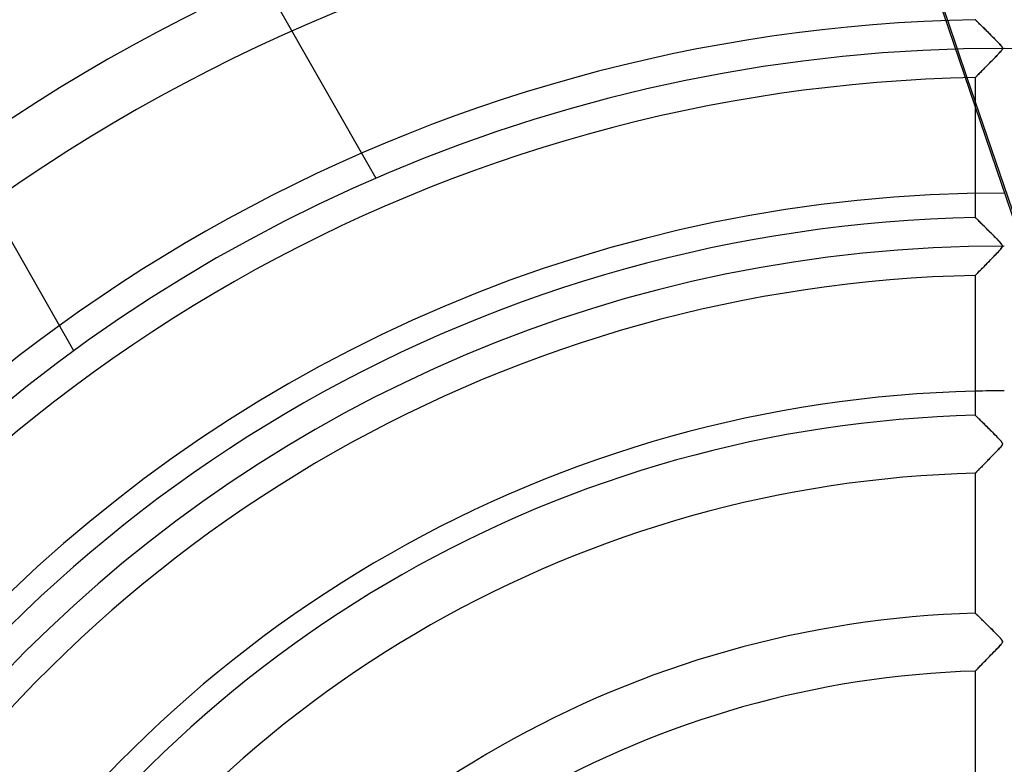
# Model space of a CAD drawing. Header units: millimetres. Extents: x -790 to 790, y -790 to 790.
# Tile 30 of 62: x -170 to 0, y 149 to 278. Entities that reach past the tile are written whole.
import ezdxf

# ---------------------------------------------------------------- set-up
doc = ezdxf.new("R2010")
doc.units = ezdxf.units.MM
doc.layers.add('HIDDEN', color=7, linetype='Continuous')
doc.layers.add('THICK', color=7, linetype='Continuous')

msp = doc.modelspace()

# ---------------------------------------------------------------- linework, layer by layer
at = {"layer": 'HIDDEN'}
for p, q in [((-108.28, 250.39), (-280.76, 552.78)), ((-160.4, 220.66), (-332.88, 523.05)), ((3.19, 238.68), (-32.93, 344.78)), ((-6.38, 267.73), (-9.74, 277.62)), ((-4.99, 277.74), (-5, 277.74)), ((-4.97, 277.71), (-4.99, 277.74)), ((-4.93, 277.67), (-4.97, 277.71)), ((-4.87, 277.62), (-4.93, 277.67)), ((-4.8, 277.55), (-4.87, 277.62)), ((-4.71, 277.46), (-4.8, 277.55)), ((-4.61, 277.36), (-4.71, 277.46)), ((-4.5, 277.25), (-4.61, 277.36)), ((-4.38, 277.13), (-4.5, 277.25)), ((-4.25, 277), (-4.38, 277.13)), ((-4.11, 276.86), (-4.25, 277)), ((-3.95, 276.71), (-4.11, 276.86)), ((-3.79, 276.55), (-3.95, 276.71)), ((-3.62, 276.38), (-3.79, 276.55)), ((-3.44, 276.2), (-3.62, 276.38)), ((-3.25, 276.01), (-3.44, 276.2)), ((-3.05, 275.81), (-3.25, 276.01)), ((-2.84, 275.61), (-3.05, 275.81)), ((-2.62, 275.39), (-2.84, 275.61)), ((-2.4, 275.17), (-2.62, 275.39)), ((-2.19, 274.95), (-2.4, 275.17)), ((-1.97, 274.74), (-2.19, 274.95)), ((-1.76, 274.53), (-1.97, 274.74)), ((-1.56, 274.32), (-1.76, 274.53)), ((-1.36, 274.12), (-1.56, 274.32)), ((-1.17, 273.93), (-1.36, 274.12)), ((-0.99, 273.74), (-1.17, 273.93)), ((-0.83, 273.57), (-0.99, 273.74)), ((-0.69, 273.41), (-0.83, 273.57)), ((-0.56, 273.27), (-0.69, 273.41)), ((-1.39, 271.44), (-1.21, 271.63)), ((-1.21, 271.63), (-1.03, 271.82)), ((-1.03, 271.82), (-0.86, 272)), ((-0.86, 272), (-0.69, 272.18)), ((-0.69, 272.18), (-0.55, 272.35)), ((-0.46, 273.14), (-0.56, 273.27)), ((-0.55, 272.35), (-0.44, 272.49)), ((-0.39, 273.02), (-0.46, 273.14)), ((-0.44, 272.49), (-0.37, 272.61)), ((-0.34, 272.91), (-0.39, 273.02)), ((-0.37, 272.61), (-0.33, 272.72)), ((-0.32, 272.81), (-0.34, 272.91)), ((-0.33, 272.72), (-0.32, 272.81)), ((-3, 269.8), (-2.83, 269.97)), ((-2.83, 269.97), (-2.66, 270.15)), ((-2.66, 270.15), (-2.48, 270.33)), ((-2.48, 270.33), (-2.31, 270.51)), ((-2.31, 270.51), (-2.12, 270.69)), ((-2.12, 270.69), (-1.94, 270.88)), ((-1.94, 270.88), (-1.76, 271.06)), ((-1.76, 271.06), (-1.58, 271.25)), ((-1.58, 271.25), (-1.39, 271.44)), ((-4.66, 268.11), (-4.56, 268.21)), ((-4.56, 268.21), (-4.45, 268.32)), ((-4.45, 268.32), (-4.34, 268.44)), ((-4.34, 268.44), (-4.21, 268.57)), ((-4.21, 268.57), (-4.08, 268.7)), ((-4.08, 268.7), (-3.94, 268.84)), ((-3.94, 268.84), (-3.8, 268.99)), ((-3.8, 268.99), (-3.65, 269.14)), ((-3.65, 269.14), (-3.49, 269.3)), ((-3.49, 269.3), (-3.33, 269.46)), ((-3.33, 269.46), (-3.17, 269.63)), ((-3.17, 269.63), (-3, 269.8)), ((-5, 267.76), (-4.99, 267.77)), ((-4.99, 267.77), (-4.97, 267.79)), ((-4.97, 267.79), (-4.93, 267.83)), ((-4.93, 267.83), (-4.88, 267.88)), ((-4.88, 267.88), (-4.82, 267.95)), ((-4.82, 267.95), (-4.75, 268.02)), ((-4.75, 268.02), (-4.66, 268.11)), ((3.52, 238.67), (-5, 263.69)), ((-108.28, 250.39), (-108.28, 250.39)), ((-4.99, 243.63), (-5, 243.64)), ((-4.96, 243.6), (-4.99, 243.63)), ((-4.92, 243.56), (-4.96, 243.6)), ((-4.86, 243.5), (-4.92, 243.56)), ((-4.78, 243.42), (-4.86, 243.5)), ((-4.68, 243.33), (-4.78, 243.42)), ((-4.57, 243.22), (-4.68, 243.33)), ((-4.45, 243.1), (-4.57, 243.22)), ((-4.32, 242.97), (-4.45, 243.1)), ((-4.18, 242.83), (-4.32, 242.97)), ((-4.02, 242.67), (-4.18, 242.83)), ((-3.86, 242.51), (-4.02, 242.67)), ((-3.68, 242.34), (-3.86, 242.51)), ((-3.49, 242.15), (-3.68, 242.34)), ((-3.3, 241.96), (-3.49, 242.15)), ((-3.09, 241.75), (-3.3, 241.96)), ((-2.87, 241.54), (-3.09, 241.75)), ((-2.65, 241.31), (-2.87, 241.54)), ((-2.42, 241.08), (-2.65, 241.31)), ((-2.19, 240.86), (-2.42, 241.08)), ((-1.97, 240.63), (-2.19, 240.86)), ((-1.75, 240.41), (-1.97, 240.63)), ((-1.53, 240.2), (-1.75, 240.41)), ((-1.33, 239.99), (-1.53, 240.2)), ((-1.14, 239.79), (-1.33, 239.99)), ((-0.96, 239.6), (-1.14, 239.79)), ((-0.79, 239.42), (-0.96, 239.6)), ((-0.65, 239.26), (-0.79, 239.42)), ((-1.21, 237.53), (-1.02, 237.73)), ((-1.02, 237.73), (-0.83, 237.93)), ((-0.83, 237.93), (-0.66, 238.12)), ((-0.66, 238.12), (-0.52, 238.29)), ((-0.53, 239.12), (-0.65, 239.26)), ((-0.43, 239), (-0.53, 239.12)), ((-0.52, 238.29), (-0.41, 238.44)), ((-0.36, 238.88), (-0.43, 239)), ((-0.41, 238.44), (-0.35, 238.56)), ((-0.32, 238.77), (-0.36, 238.88)), ((-0.35, 238.56), (-0.32, 238.66)), ((-0.32, 238.66), (-0.32, 238.77)), ((-2.77, 235.94), (-2.58, 236.13)), ((-2.58, 236.13), (-2.39, 236.32)), ((-2.39, 236.32), (-2.19, 236.52)), ((-2.19, 236.52), (-2, 236.72)), ((-2, 236.72), (-1.8, 236.92)), ((-1.8, 236.92), (-1.61, 237.12)), ((-1.61, 237.12), (-1.41, 237.32)), ((-1.41, 237.32), (-1.21, 237.53)), ((-4.5, 234.17), (-4.38, 234.29)), ((-4.38, 234.29), (-4.25, 234.43)), ((-4.25, 234.43), (-4.11, 234.57)), ((-4.11, 234.57), (-3.96, 234.72)), ((-3.96, 234.72), (-3.81, 234.88)), ((-3.81, 234.88), (-3.65, 235.04)), ((-3.65, 235.04), (-3.48, 235.21)), ((-3.48, 235.21), (-3.31, 235.39)), ((-3.31, 235.39), (-3.13, 235.56)), ((-3.13, 235.56), (-2.95, 235.75)), ((-2.95, 235.75), (-2.77, 235.94)), ((-5, 233.66), (-4.99, 233.67)), ((-4.99, 233.67), (-4.97, 233.69)), ((-4.97, 233.69), (-4.92, 233.73)), ((-4.92, 233.73), (-4.87, 233.79)), ((-4.87, 233.79), (-4.8, 233.87)), ((-4.8, 233.87), (-4.71, 233.95)), ((-4.71, 233.95), (-4.61, 234.05)), ((-4.61, 234.05), (-4.5, 234.17)), ((-160.4, 220.66), (-160.4, 220.66)), ((-4.99, 209.52), (-5, 209.53)), ((-4.97, 209.5), (-4.99, 209.52)), ((-4.93, 209.46), (-4.97, 209.5)), ((-4.87, 209.4), (-4.93, 209.46)), ((-4.8, 209.33), (-4.87, 209.4)), ((-4.71, 209.25), (-4.8, 209.33)), ((-4.62, 209.15), (-4.71, 209.25)), ((-4.5, 209.05), (-4.62, 209.15)), ((-4.38, 208.92), (-4.5, 209.05)), ((-4.24, 208.79), (-4.38, 208.92)), ((-4.1, 208.64), (-4.24, 208.79)), ((-3.93, 208.48), (-4.1, 208.64)), ((-3.76, 208.31), (-3.93, 208.48)), ((-3.58, 208.13), (-3.76, 208.31)), ((-3.38, 207.94), (-3.58, 208.13)), ((-3.17, 207.73), (-3.38, 207.94)), ((-2.96, 207.52), (-3.17, 207.73)), ((-2.74, 207.31), (-2.96, 207.52)), ((-2.51, 207.08), (-2.74, 207.31)), ((-2.28, 206.85), (-2.51, 207.08)), ((-2.04, 206.61), (-2.28, 206.85)), ((-1.8, 206.37), (-2.04, 206.61)), ((-1.56, 206.12), (-1.8, 206.37)), ((-1.31, 205.87), (-1.56, 206.12)), ((-1.09, 205.64), (-1.31, 205.87)), ((-0.89, 205.43), (-1.09, 205.64)), ((-0.71, 205.24), (-0.89, 205.43)), ((-1.06, 203.59), (-0.93, 203.73)), ((-0.93, 203.73), (-0.81, 203.86)), ((-0.81, 203.86), (-0.7, 203.98)), ((-0.57, 205.07), (-0.71, 205.24)), ((-0.7, 203.98), (-0.6, 204.09)), ((-0.6, 204.09), (-0.51, 204.2)), ((-0.46, 204.94), (-0.57, 205.07)), ((-0.51, 204.2), (-0.43, 204.3)), ((-0.4, 204.84), (-0.46, 204.94)), ((-0.43, 204.3), (-0.38, 204.39)), ((-0.35, 204.76), (-0.4, 204.84)), ((-0.38, 204.39), (-0.34, 204.47)), ((-0.33, 204.68), (-0.35, 204.76)), ((-0.34, 204.47), (-0.32, 204.54)), ((-0.32, 204.61), (-0.33, 204.68)), ((-0.32, 204.54), (-0.32, 204.61)), ((-2.7, 201.9), (-2.54, 202.07)), ((-2.54, 202.07), (-2.37, 202.24)), ((-2.37, 202.24), (-2.2, 202.41)), ((-2.2, 202.41), (-2.03, 202.58)), ((-2.03, 202.58), (-1.86, 202.76)), ((-1.86, 202.76), (-1.69, 202.94)), ((-1.69, 202.94), (-1.52, 203.11)), ((-1.52, 203.11), (-1.35, 203.28)), ((-1.35, 203.28), (-1.2, 203.44)), ((-1.2, 203.44), (-1.06, 203.59)), ((-4.29, 200.28), (-4.17, 200.4)), ((-4.17, 200.4), (-4.04, 200.53)), ((-4.04, 200.53), (-3.91, 200.67)), ((-3.91, 200.67), (-3.77, 200.81)), ((-3.77, 200.81), (-3.63, 200.95)), ((-3.63, 200.95), (-3.48, 201.1)), ((-3.48, 201.1), (-3.33, 201.25)), ((-3.33, 201.25), (-3.18, 201.41)), ((-3.18, 201.41), (-3.02, 201.57)), ((-3.02, 201.57), (-2.86, 201.73)), ((-2.86, 201.73), (-2.7, 201.9)), ((-5, 199.55), (-4.99, 199.55)), ((-4.99, 199.55), (-4.97, 199.57)), ((-4.97, 199.57), (-4.94, 199.61)), ((-4.94, 199.61), (-4.9, 199.65)), ((-4.9, 199.65), (-4.84, 199.71)), ((-4.84, 199.71), (-4.77, 199.78)), ((-4.77, 199.78), (-4.69, 199.86)), ((-4.69, 199.86), (-4.6, 199.95)), ((-4.6, 199.95), (-4.51, 200.05)), ((-4.51, 200.05), (-4.4, 200.16)), ((-4.4, 200.16), (-4.29, 200.28)), ((-4.99, 175.41), (-5, 175.42)), ((-4.97, 175.39), (-4.99, 175.41)), ((-4.94, 175.36), (-4.97, 175.39)), ((-4.9, 175.32), (-4.94, 175.36)), ((-4.84, 175.26), (-4.9, 175.32)), ((-4.77, 175.2), (-4.84, 175.26)), ((-4.69, 175.12), (-4.77, 175.2)), ((-4.61, 175.03), (-4.69, 175.12)), ((-4.51, 174.94), (-4.61, 175.03)), ((-4.41, 174.84), (-4.51, 174.94)), ((-4.29, 174.73), (-4.41, 174.84)), ((-4.18, 174.61), (-4.29, 174.73)), ((-4.05, 174.49), (-4.18, 174.61)), ((-3.92, 174.37), (-4.05, 174.49)), ((-3.79, 174.23), (-3.92, 174.37)), ((-3.64, 174.09), (-3.79, 174.23)), ((-3.49, 173.94), (-3.64, 174.09)), ((-3.34, 173.79), (-3.49, 173.94)), ((-3.18, 173.63), (-3.34, 173.79)), ((-3.01, 173.47), (-3.18, 173.63)), ((-2.84, 173.3), (-3.01, 173.47)), ((-2.66, 173.12), (-2.84, 173.3)), ((-2.48, 172.94), (-2.66, 173.12)), ((-2.3, 172.76), (-2.48, 172.94)), ((-2.12, 172.58), (-2.3, 172.76)), ((-1.94, 172.41), (-2.12, 172.58)), ((-1.78, 172.24), (-1.94, 172.41)), ((-1.61, 172.08), (-1.78, 172.24)), ((-1.46, 171.92), (-1.61, 172.08)), ((-1.31, 171.77), (-1.46, 171.92)), ((-1.17, 171.63), (-1.31, 171.77)), ((-1.05, 171.49), (-1.17, 171.63)), ((-0.93, 171.37), (-1.05, 171.49)), ((-0.82, 171.26), (-0.93, 171.37)), ((-0.86, 169.7), (-0.69, 169.89)), ((-0.73, 171.16), (-0.82, 171.26)), ((-0.64, 171.06), (-0.73, 171.16)), ((-0.69, 169.89), (-0.55, 170.05)), ((-0.55, 170.95), (-0.64, 171.06)), ((-0.46, 170.84), (-0.55, 170.95)), ((-0.55, 170.05), (-0.44, 170.19)), ((-0.39, 170.73), (-0.46, 170.84)), ((-0.44, 170.19), (-0.37, 170.3)), ((-0.35, 170.64), (-0.39, 170.73)), ((-0.37, 170.3), (-0.33, 170.39)), ((-0.32, 170.56), (-0.35, 170.64)), ((-0.33, 170.39), (-0.32, 170.48)), ((-0.32, 170.48), (-0.32, 170.56)), ((-2.55, 167.95), (-2.3, 168.21)), ((-2.3, 168.21), (-2.04, 168.47)), ((-2.04, 168.47), (-1.78, 168.74)), ((-1.78, 168.74), (-1.53, 169)), ((-1.53, 169), (-1.28, 169.25)), ((-1.28, 169.25), (-1.06, 169.49)), ((-1.06, 169.49), (-0.86, 169.7)), ((-4.26, 166.19), (-4.09, 166.38)), ((-4.09, 166.38), (-3.9, 166.57)), ((-3.9, 166.57), (-3.69, 166.78)), ((-3.69, 166.78), (-3.48, 167)), ((-3.48, 167), (-3.26, 167.22)), ((-3.26, 167.22), (-3.03, 167.46)), ((-3.03, 167.46), (-2.79, 167.7)), ((-2.79, 167.7), (-2.55, 167.95)), ((-5, 165.43), (-4.99, 165.45)), ((-4.99, 165.45), (-4.95, 165.49)), ((-4.95, 165.49), (-4.89, 165.55)), ((-4.89, 165.55), (-4.8, 165.64)), ((-4.8, 165.64), (-4.7, 165.75)), ((-4.7, 165.75), (-4.57, 165.88)), ((-4.57, 165.88), (-4.42, 166.03)), ((-4.42, 166.03), (-4.26, 166.19))]:
    msp.add_line(p, q, dxfattribs=at)
for radius, start, end in [(682, 0, 179.99998), (677.5, 0, 180.00002), (625, 0, 179.99998), (272.8, 0, 180), (247.85, 90, 270), (238.7, 90, 180), (213.75, 90, 91.3404)]:
    msp.add_arc((0, 0), radius, start, end, dxfattribs=at)
at = {"layer": 'THICK'}
for p, q in [((-9.74, 277.62), (-17.83, 301.38)), ((-5, 277.74), (-4.99, 277.73)), ((-4.99, 277.73), (-4.96, 277.7)), ((-4.96, 277.7), (-4.9, 277.65)), ((-4.9, 277.65), (-4.83, 277.58)), ((-4.83, 277.58), (-4.74, 277.49)), ((-4.74, 277.49), (-4.63, 277.38)), ((-4.63, 277.38), (-4.51, 277.26)), ((-4.51, 277.26), (-4.37, 277.12)), ((-4.37, 277.12), (-4.22, 276.98)), ((-4.22, 276.98), (-4.06, 276.82)), ((-4.06, 276.82), (-3.89, 276.65)), ((-3.89, 276.65), (-3.71, 276.47)), ((-3.71, 276.47), (-3.52, 276.28)), ((-3.52, 276.28), (-3.32, 276.09)), ((-3.32, 276.09), (-3.12, 275.89)), ((-3.12, 275.89), (-2.92, 275.69)), ((-2.92, 275.69), (-2.71, 275.48)), ((-2.71, 275.48), (-2.5, 275.27)), ((-2.5, 275.27), (-2.3, 275.06)), ((-2.3, 275.06), (-2.09, 274.86)), ((-2.09, 274.86), (-1.89, 274.65)), ((-1.89, 274.65), (-1.69, 274.45)), ((-1.69, 274.45), (-1.49, 274.25)), ((-1.49, 274.25), (-1.3, 274.06)), ((-1.3, 274.06), (-1.12, 273.87)), ((-1.12, 273.87), (-0.95, 273.69)), ((-0.95, 273.69), (-0.79, 273.53)), ((-0.79, 273.53), (-0.66, 273.38)), ((-0.66, 273.38), (-0.54, 273.24)), ((-1.21, 271.63), (-1.41, 271.42)), ((-1.02, 271.83), (-1.21, 271.63)), ((-0.85, 272.01), (-1.02, 271.83)), ((-0.71, 272.16), (-0.85, 272.01)), ((-0.59, 272.3), (-0.71, 272.16)), ((-0.5, 272.42), (-0.59, 272.3)), ((-0.54, 273.24), (-0.45, 273.13)), ((-0.42, 272.52), (-0.5, 272.42)), ((-0.45, 273.13), (-0.39, 273.02)), ((-0.37, 272.61), (-0.42, 272.52)), ((-0.39, 273.02), (-0.34, 272.93)), ((-0.33, 272.69), (-0.37, 272.61)), ((-0.34, 272.93), (-0.32, 272.85)), ((-0.32, 272.77), (-0.33, 272.69)), ((-0.32, 272.85), (-0.32, 272.77)), ((-2.81, 270), (-3.02, 269.78)), ((-2.58, 270.23), (-2.81, 270)), ((-2.35, 270.46), (-2.58, 270.23)), ((-2.11, 270.71), (-2.35, 270.46)), ((-1.87, 270.95), (-2.11, 270.71)), ((-1.63, 271.19), (-1.87, 270.95)), ((-1.41, 271.42), (-1.63, 271.19)), ((-4.55, 268.22), (-4.66, 268.11)), ((-4.42, 268.35), (-4.55, 268.22)), ((-4.28, 268.5), (-4.42, 268.35)), ((-4.13, 268.65), (-4.28, 268.5)), ((-3.97, 268.82), (-4.13, 268.65)), ((-3.8, 268.99), (-3.97, 268.82)), ((-3.62, 269.17), (-3.8, 268.99)), ((-3.43, 269.36), (-3.62, 269.17)), ((-3.23, 269.57), (-3.43, 269.36)), ((-3.02, 269.78), (-3.23, 269.57)), ((-5, 263.69), (-6.38, 267.73)), ((-4.99, 267.77), (-5, 267.76)), ((-5, 267.76), (-5, 243.64)), ((-4.96, 267.8), (-4.99, 267.77)), ((-4.91, 267.85), (-4.96, 267.8)), ((-4.85, 267.92), (-4.91, 267.85)), ((-4.76, 268.01), (-4.85, 267.92)), ((-4.66, 268.11), (-4.76, 268.01)), ((-5, 243.64), (-4.99, 243.63)), ((-4.99, 243.63), (-4.96, 243.6)), ((-4.96, 243.6), (-4.91, 243.55)), ((-4.91, 243.55), (-4.83, 243.48)), ((-4.83, 243.48), (-4.74, 243.39)), ((-4.74, 243.39), (-4.64, 243.28)), ((-4.64, 243.28), (-4.52, 243.16)), ((-4.52, 243.16), (-4.38, 243.03)), ((-4.38, 243.03), (-4.23, 242.88)), ((-4.23, 242.88), (-4.07, 242.73)), ((-4.07, 242.73), (-3.9, 242.56)), ((-3.9, 242.56), (-3.73, 242.38)), ((-3.73, 242.38), (-3.54, 242.2)), ((-3.54, 242.2), (-3.35, 242.01)), ((-3.35, 242.01), (-3.15, 241.81)), ((-3.15, 241.81), (-2.94, 241.61)), ((-2.94, 241.61), (-2.74, 241.4)), ((-2.74, 241.4), (-2.53, 241.2)), ((-2.53, 241.2), (-2.33, 240.99)), ((-2.33, 240.99), (-2.12, 240.79)), ((-2.12, 240.79), (-1.92, 240.59)), ((-1.92, 240.59), (-1.72, 240.38)), ((-1.72, 240.38), (-1.52, 240.19)), ((-1.52, 240.19), (-1.33, 239.99)), ((-1.33, 239.99), (-1.15, 239.8)), ((-1.15, 239.8), (-0.98, 239.62)), ((-0.98, 239.62), (-0.82, 239.46)), ((-0.82, 239.46), (-0.68, 239.3)), ((-0.99, 237.76), (-1.18, 237.56)), ((-0.83, 237.93), (-0.99, 237.76)), ((-0.69, 238.09), (-0.83, 237.93)), ((-0.57, 238.22), (-0.69, 238.09)), ((-0.68, 239.3), (-0.56, 239.17)), ((-0.48, 238.34), (-0.57, 238.22)), ((-0.56, 239.17), (-0.47, 239.05)), ((-0.41, 238.44), (-0.48, 238.34)), ((-0.47, 239.05), (-0.4, 238.94)), ((-0.36, 238.53), (-0.41, 238.44)), ((-0.4, 238.94), (-0.35, 238.85)), ((-0.33, 238.61), (-0.36, 238.53)), ((-0.35, 238.85), (-0.32, 238.76)), ((-0.32, 238.69), (-0.33, 238.61)), ((-0.32, 238.76), (-0.32, 238.69)), ((-2.55, 236.15), (-2.78, 235.92)), ((-2.32, 236.39), (-2.55, 236.15)), ((-2.08, 236.64), (-2.32, 236.39)), ((-1.83, 236.89), (-2.08, 236.64)), ((-1.6, 237.13), (-1.83, 236.89)), ((-1.38, 237.35), (-1.6, 237.13)), ((-1.18, 237.56), (-1.38, 237.35)), ((-4.41, 234.26), (-4.54, 234.13)), ((-4.27, 234.4), (-4.41, 234.26)), ((-4.12, 234.56), (-4.27, 234.4)), ((-3.95, 234.73), (-4.12, 234.56)), ((-3.78, 234.9), (-3.95, 234.73)), ((-3.6, 235.09), (-3.78, 234.9)), ((-3.41, 235.28), (-3.6, 235.09)), ((-3.21, 235.49), (-3.41, 235.28)), ((-3, 235.7), (-3.21, 235.49)), ((-2.78, 235.92), (-3, 235.7)), ((-4.99, 233.67), (-5, 233.66)), ((-5, 233.66), (-5, 209.53)), ((-4.96, 233.7), (-4.99, 233.67)), ((-4.91, 233.75), (-4.96, 233.7)), ((-4.84, 233.82), (-4.91, 233.75)), ((-4.76, 233.9), (-4.84, 233.82)), ((-4.66, 234.01), (-4.76, 233.9)), ((-4.54, 234.13), (-4.66, 234.01)), ((-5, 209.53), (-4.99, 209.52)), ((-4.99, 209.52), (-4.96, 209.49)), ((-4.96, 209.49), (-4.91, 209.44)), ((-4.91, 209.44), (-4.84, 209.38)), ((-4.84, 209.38), (-4.76, 209.29)), ((-4.76, 209.29), (-4.65, 209.19)), ((-4.65, 209.19), (-4.54, 209.08)), ((-4.54, 209.08), (-4.41, 208.95)), ((-4.41, 208.95), (-4.27, 208.81)), ((-4.27, 208.81), (-4.11, 208.66)), ((-4.11, 208.66), (-3.95, 208.5)), ((-3.95, 208.5), (-3.78, 208.33)), ((-3.78, 208.33), (-3.6, 208.16)), ((-3.6, 208.16), (-3.42, 207.97)), ((-3.42, 207.97), (-3.23, 207.79)), ((-3.23, 207.79), (-3.03, 207.59)), ((-3.03, 207.59), (-2.83, 207.39)), ((-2.83, 207.39), (-2.63, 207.2)), ((-2.63, 207.2), (-2.43, 207)), ((-2.43, 207), (-2.23, 206.8)), ((-2.23, 206.8), (-2.04, 206.6)), ((-2.04, 206.6), (-1.84, 206.41)), ((-1.84, 206.41), (-1.65, 206.22)), ((-1.65, 206.22), (-1.47, 206.03)), ((-1.47, 206.03), (-1.29, 205.84)), ((-1.29, 205.84), (-1.11, 205.66)), ((-1.11, 205.66), (-0.95, 205.49)), ((-0.95, 205.49), (-0.8, 205.33)), ((-0.86, 203.8), (-1.02, 203.63)), ((-0.73, 203.94), (-0.86, 203.8)), ((-0.8, 205.33), (-0.67, 205.19)), ((-0.61, 204.07), (-0.73, 203.94)), ((-0.67, 205.19), (-0.56, 205.06)), ((-0.52, 204.19), (-0.61, 204.07)), ((-0.56, 205.06), (-0.47, 204.95)), ((-0.44, 204.29), (-0.52, 204.19)), ((-0.47, 204.95), (-0.4, 204.85)), ((-0.39, 204.38), (-0.44, 204.29)), ((-0.4, 204.85), (-0.35, 204.76)), ((-0.35, 204.46), (-0.39, 204.38)), ((-0.35, 204.76), (-0.33, 204.68)), ((-0.32, 204.53), (-0.35, 204.46)), ((-0.33, 204.68), (-0.32, 204.6)), ((-0.32, 204.6), (-0.32, 204.53)), ((-2.47, 202.14), (-2.68, 201.92)), ((-2.25, 202.36), (-2.47, 202.14)), ((-2.02, 202.59), (-2.25, 202.36)), ((-1.8, 202.82), (-2.02, 202.59)), ((-1.59, 203.04), (-1.8, 202.82)), ((-1.38, 203.25), (-1.59, 203.04)), ((-1.19, 203.45), (-1.38, 203.25)), ((-1.02, 203.63), (-1.19, 203.45)), ((-4.25, 200.32), (-4.38, 200.19)), ((-4.1, 200.47), (-4.25, 200.32)), ((-3.95, 200.62), (-4.1, 200.47)), ((-3.8, 200.78), (-3.95, 200.62)), ((-3.63, 200.95), (-3.8, 200.78)), ((-3.46, 201.13), (-3.63, 200.95)), ((-3.27, 201.32), (-3.46, 201.13)), ((-3.08, 201.51), (-3.27, 201.32)), ((-2.88, 201.71), (-3.08, 201.51)), ((-2.68, 201.92), (-2.88, 201.71)), ((-4.99, 199.56), (-5, 199.55)), ((-5, 199.55), (-5, 175.42)), ((-4.97, 199.58), (-4.99, 199.56)), ((-4.93, 199.62), (-4.97, 199.58)), ((-4.87, 199.68), (-4.93, 199.62)), ((-4.8, 199.76), (-4.87, 199.68)), ((-4.71, 199.84), (-4.8, 199.76)), ((-4.61, 199.95), (-4.71, 199.84)), ((-4.5, 200.06), (-4.61, 199.95)), ((-4.38, 200.19), (-4.5, 200.06)), ((-5, 175.42), (-4.99, 175.41)), ((-4.99, 175.41), (-4.97, 175.39)), ((-4.97, 175.39), (-4.94, 175.36)), ((-4.94, 175.36), (-4.9, 175.32)), ((-4.9, 175.32), (-4.84, 175.27)), ((-4.84, 175.27), (-4.78, 175.2)), ((-4.78, 175.2), (-4.7, 175.13)), ((-4.7, 175.13), (-4.61, 175.04)), ((-4.61, 175.04), (-4.51, 174.94)), ((-4.51, 174.94), (-4.4, 174.84)), ((-4.4, 174.84), (-4.29, 174.72)), ((-4.29, 174.72), (-4.17, 174.6)), ((-4.17, 174.6), (-4.03, 174.48)), ((-4.03, 174.48), (-3.9, 174.34)), ((-3.9, 174.34), (-3.75, 174.2)), ((-3.75, 174.2), (-3.6, 174.05)), ((-3.6, 174.05), (-3.45, 173.9)), ((-3.45, 173.9), (-3.29, 173.74)), ((-3.29, 173.74), (-3.12, 173.58)), ((-3.12, 173.58), (-2.96, 173.41)), ((-2.96, 173.41), (-2.79, 173.25)), ((-2.79, 173.25), (-2.62, 173.08)), ((-2.62, 173.08), (-2.45, 172.91)), ((-2.45, 172.91), (-2.28, 172.74)), ((-2.28, 172.74), (-2.11, 172.58)), ((-2.11, 172.58), (-1.95, 172.41)), ((-1.95, 172.41), (-1.79, 172.25)), ((-1.79, 172.25), (-1.63, 172.09)), ((-1.63, 172.09), (-1.48, 171.94)), ((-1.48, 171.94), (-1.33, 171.78)), ((-1.33, 171.78), (-1.18, 171.63)), ((-1.18, 171.63), (-1.04, 171.49)), ((-1.04, 171.49), (-0.91, 171.35)), ((-0.91, 171.35), (-0.79, 171.22)), ((-0.71, 169.86), (-0.88, 169.68)), ((-0.79, 171.22), (-0.68, 171.1)), ((-0.58, 170.01), (-0.71, 169.86)), ((-0.68, 171.1), (-0.59, 170.99)), ((-0.59, 170.99), (-0.5, 170.89)), ((-0.48, 170.14), (-0.58, 170.01)), ((-0.5, 170.89), (-0.43, 170.79)), ((-0.4, 170.25), (-0.48, 170.14)), ((-0.43, 170.79), (-0.37, 170.69)), ((-0.35, 170.35), (-0.4, 170.25)), ((-0.37, 170.69), (-0.33, 170.6)), ((-0.32, 170.44), (-0.35, 170.35)), ((-0.33, 170.6), (-0.32, 170.52)), ((-0.32, 170.52), (-0.32, 170.44)), ((-2.35, 168.15), (-2.62, 167.88)), ((-2.08, 168.43), (-2.35, 168.15)), ((-1.8, 168.71), (-2.08, 168.43)), ((-1.54, 168.99), (-1.8, 168.71)), ((-1.3, 169.24), (-1.54, 168.99)), ((-1.07, 169.47), (-1.3, 169.24)), ((-0.88, 169.68), (-1.07, 169.47)), ((-3.98, 166.48), (-4.17, 166.29)), ((-3.79, 166.68), (-3.98, 166.48)), ((-3.58, 166.9), (-3.79, 166.68)), ((-3.36, 167.13), (-3.58, 166.9)), ((-3.12, 167.37), (-3.36, 167.13)), ((-2.88, 167.62), (-3.12, 167.37)), ((-2.62, 167.88), (-2.88, 167.62)), ((-4.99, 165.45), (-5, 165.43)), ((-5, 165.43), (-5, 141.3)), ((-4.95, 165.48), (-4.99, 165.45)), ((-4.9, 165.54), (-4.95, 165.48)), ((-4.82, 165.62), (-4.9, 165.54)), ((-4.72, 165.72), (-4.82, 165.62)), ((-4.61, 165.84), (-4.72, 165.72)), ((-4.48, 165.97), (-4.61, 165.84)), ((-4.33, 166.12), (-4.48, 165.97)), ((-4.17, 166.29), (-4.33, 166.12))]:
    msp.add_line(p, q, dxfattribs=at)
for radius, start, end in [(732, 0, 180.00002), (677, 0, 179.99998), (516.49, 90.5547, 148.8453), (506.51, 90.5656, 148.8344), (482.39, 90.5939, 148.8061), (472.41, 90.6065, 148.7936), (448.29, 90.6391, 148.7609), (438.31, 90.6536, 148.7464), (414.19, 90.6917, 148.7083), (404.21, 90.7087, 148.6913), (380.09, 90.7537, 148.6463), (370.11, 90.774, 148.6259), (345.99, 90.828, 148.572), (336.01, 90.8526, 148.5474), (311.89, 90.9185, 148.4814), (301.91, 90.9489, 148.4511), (277.79, 91.0314, 148.3687), (267.81, 91.0698, 148.3302), (243.69, 91.1757, 148.2244), (233.71, 91.2259, 148.1741), (213.75, 91.3404, 148.0596), (209.59, 91.367, 148.033), (199.61, 91.4354, 147.9646), (175.49, 91.6327, 147.7673), (165.51, 91.7312, 147.6689)]:
    msp.add_arc((0, 0), radius, start, end, dxfattribs=at)

doc.saveas('drawing.dxf')
